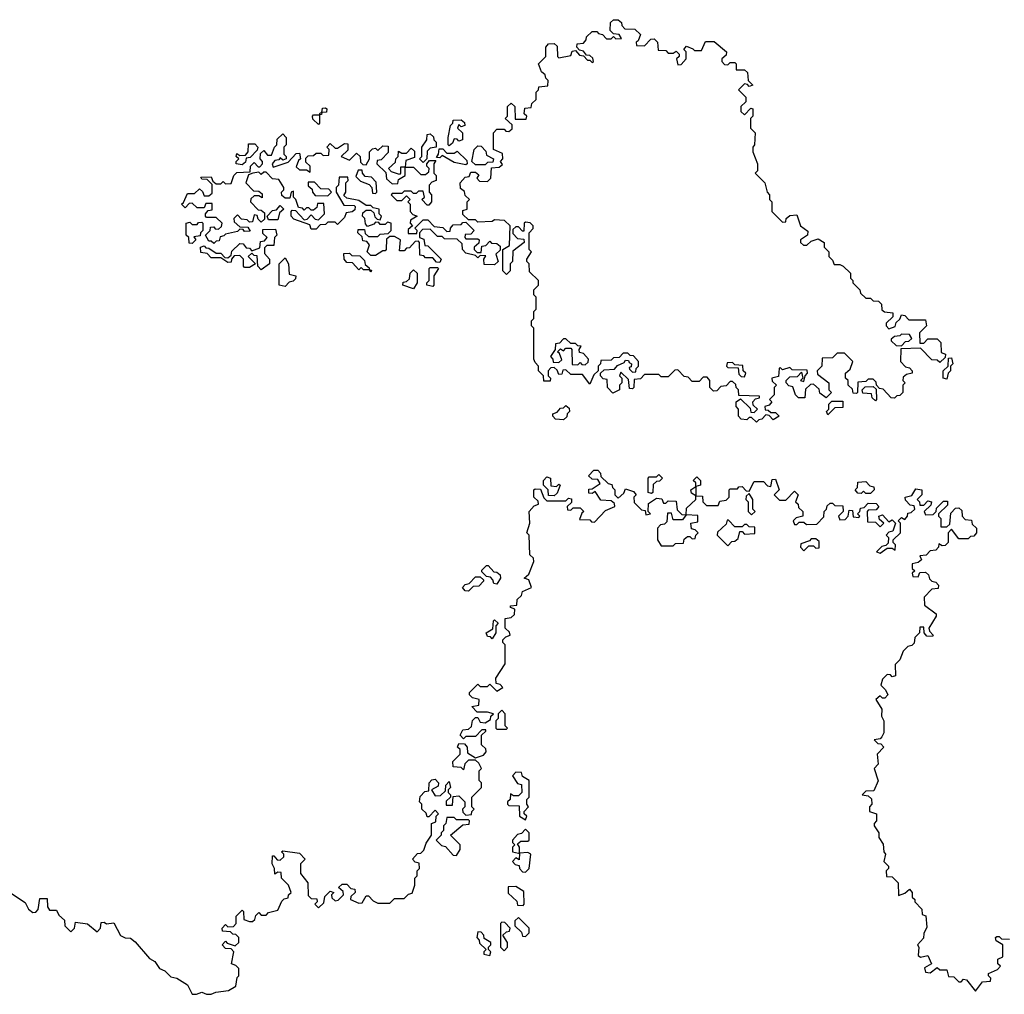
# Model space of a CAD drawing. Extents: x 1980017 to 2252640, y 74400 to 266395.
# Tile 243 of 256: x 2130380 to 2134517, y 187767 to 191860. Entities that reach past the tile are written whole.
import ezdxf

# ---------------------------------------------------------------- set-up
doc = ezdxf.new("R2010")
doc.units = 0

msp = doc.modelspace()

# ---------------------------------------------------------------- linework, layer by layer
at = {"layer": '0CON20XD'}
for points in [[(2133475, 190170), (2133455, 190190), (2133445, 190190), (2133435, 190180), (2133411.7, 190181.7), (2133400, 190195), (2133400, 190225), (2133390, 190235), (2133390, 190255), (2133408.3, 190268.3), (2133448.3, 190228.3), (2133451.7, 190211.7), (2133465, 190210), (2133480, 190225), (2133461.7, 190241.7), (2133460, 190255), (2133471.7, 190268.3), (2133488.3, 190271.7), (2133488.3, 190278.3), (2133401.7, 190281.7), (2133400, 190305), (2133390, 190315), (2133388.3, 190328.3), (2133375, 190340), (2133365, 190340), (2133348.3, 190321.7), (2133325, 190320), (2133308.3, 190301.7), (2133295, 190300), (2133280, 190315), (2133280, 190345), (2133268.3, 190358.3), (2133251.7, 190358.3), (2133235, 190340), (2133205, 190340), (2133188.3, 190358.3), (2133171.7, 190361.7), (2133145, 190390), (2133131.7, 190388.3), (2133105, 190360), (2133075, 190360), (2133065, 190370), (2133005, 190370), (2132988.3, 190351.7), (2132961.7, 190348.3), (2132960, 190315), (2132955, 190310), (2132941.7, 190311.7), (2132938.3, 190348.3), (2132905, 190380), (2132900, 190365), (2132910, 190355), (2132910, 190335), (2132900, 190325), (2132900, 190305), (2132871.7, 190291.7), (2132850, 190315), (2132848.3, 190348.3), (2132831.7, 190351.7), (2132820, 190365), (2132820, 190375), (2132835, 190390), (2132878.3, 190391.7), (2132891.7, 190408.3), (2132920, 190420), (2132925, 190430), (2132938.3, 190428.3), (2132940, 190420), (2132950, 190415), (2132948.3, 190401.7), (2132940, 190400), (2132941.7, 190391.7), (2132955, 190380), (2132968.3, 190381.7), (2132970, 190395), (2132980, 190405), (2132980, 190425), (2132958.3, 190448.3), (2132945, 190450), (2132935, 190460), (2132915, 190460), (2132898.3, 190441.7), (2132875, 190440), (2132865, 190430), (2132821.7, 190428.3), (2132820, 190415), (2132810, 190405), (2132810, 190385), (2132791.7, 190368.3), (2132775, 190330), (2132745, 190370), (2132695, 190370), (2132675, 190390), (2132661.7, 190388.3), (2132658.3, 190371.7), (2132645, 190370), (2132638.3, 190388.3), (2132625, 190400), (2132611.7, 190398.3), (2132600, 190385), (2132600, 190365), (2132610, 190355), (2132608.3, 190341.7), (2132581.7, 190341.7), (2132580, 190365), (2132560, 190385), (2132560, 190405), (2132545, 190420), (2132540, 190435), (2132540, 190565), (2132530, 190575), (2132530, 190595), (2132540, 190605), (2132540, 190635), (2132550, 190645), (2132550, 190695), (2132540, 190705), (2132540, 190725), (2132560, 190745), (2132560, 190765), (2132521.7, 190801.7), (2132520, 190835), (2132510, 190845), (2132510, 190855), (2132530, 190885), (2132520, 190895), (2132520, 190965), (2132537, 190983), (2132537.5, 190995), (2132525, 191007.5), (2132505, 191010), (2132500, 191005), (2132498.3, 190971.7), (2132491.7, 190971.7), (2132475, 190990), (2132465, 190990), (2132451.7, 190978.3), (2132451.7, 190961.7), (2132471.7, 190941.7), (2132498.3, 190938.3), (2132500, 190925), (2132451.7, 190888.3), (2132450, 190845), (2132440, 190835), (2132440, 190805), (2132425, 190790), (2132410, 190805), (2132410, 190895), (2132438.3, 190911.7), (2132440, 190995), (2132417, 191017), (2132375, 191020), (2132365, 191012.5), (2132305, 191010), (2132295, 191020), (2132265, 191020), (2132241.7, 191041.7), (2132241.7, 191058.3), (2132260, 191065), (2132260, 191095), (2132270, 191105), (2132251.7, 191121.7), (2132248.3, 191138.3), (2132231.7, 191151.7), (2132230, 191175), (2132251.7, 191198.3), (2132268.3, 191201.7), (2132275, 191220), (2132295, 191220), (2132308.3, 191208.3), (2132300, 191195), (2132311.7, 191181.7), (2132345, 191180), (2132360, 191195), (2132361.7, 191238.3), (2132395, 191240), (2132408.3, 191251.7), (2132400, 191265), (2132410, 191275), (2132408.3, 191298.3), (2132370, 191315), (2132370, 191385), (2132385, 191400), (2132415, 191400), (2132421.7, 191391.7), (2132435, 191390), (2132448.3, 191401.7), (2132448.3, 191418.3), (2132420, 191445), (2132430, 191455), (2132430, 191495), (2132445, 191510), (2132460, 191495), (2132461.7, 191441.7), (2132508.3, 191441.7), (2132510, 191455), (2132500, 191465), (2132501.7, 191488.3), (2132528.3, 191491.7), (2132531.7, 191508.3), (2132550, 191525), (2132550, 191555), (2132560, 191565), (2132561.7, 191578.3), (2132598.3, 191581.7), (2132600, 191605), (2132590, 191615), (2132588.3, 191628.3), (2132571.7, 191641.7), (2132560, 191675), (2132590, 191705), (2132590, 191745), (2132601.7, 191758.3), (2132625, 191760), (2132638.3, 191748.3), (2132640, 191705), (2132645, 191700), (2132695, 191710), (2132701.7, 191728.3), (2132715, 191730), (2132731.7, 191711.7), (2132748.3, 191708.3), (2132765, 191690), (2132775, 191690), (2132785, 191680), (2132790, 191685), (2132788.3, 191698.3), (2132775, 191710), (2132761.7, 191711.7), (2132748.3, 191728.3), (2132731.7, 191731.7), (2132720, 191745), (2132721.7, 191758.3), (2132748.3, 191761.7), (2132760, 191775), (2132761.7, 191788.3), (2132785, 191810), (2132805, 191810), (2132811.7, 191801.7), (2132828.3, 191798.3), (2132845, 191780), (2132865, 191780), (2132875, 191790), (2132885, 191780), (2132908.3, 191781.7), (2132898.3, 191798.3), (2132875, 191800), (2132860, 191815), (2132861.7, 191848.3), (2132875, 191860), (2132895, 191860), (2132908.3, 191848.3), (2132910, 191835), (2132921.7, 191821.7), (2132965, 191820), (2132988.3, 191798.3), (2132978.3, 191771.7), (2132970, 191765), (2132971.7, 191751.7), (2133005, 191750), (2133031.7, 191778.3), (2133045, 191780), (2133060, 191765), (2133061.7, 191731.7), (2133095, 191730), (2133105, 191720), (2133125, 191720), (2133138.3, 191728.3), (2133150, 191715), (2133150, 191705), (2133140, 191695), (2133145, 191670), (2133158.3, 191671.7), (2133180, 191695), (2133180, 191725), (2133170, 191735), (2133181.7, 191748.3), (2133208.3, 191738.3), (2133215, 191730), (2133245, 191730), (2133261.7, 191768.3), (2133298.3, 191768.3), (2133350, 191725), (2133348.3, 191711.7), (2133330, 191695), (2133330, 191685), (2133341.7, 191671.7), (2133355, 191670), (2133365, 191680), (2133385, 191680), (2133390, 191675), (2133390, 191650), (2133425, 191650), (2133438.3, 191638.3), (2133440, 191605), (2133460, 191585), (2133445, 191580), (2133438.3, 191588.3), (2133425, 191590), (2133400, 191565), (2133430, 191535), (2133430, 191515), (2133410, 191495), (2133410, 191475), (2133425, 191460), (2133451.7, 191488.3), (2133460, 191485), (2133460, 191455), (2133450, 191445), (2133450, 191405), (2133470, 191385), (2133467.5, 191335), (2133460, 191325), (2133460, 191305), (2133480, 191255), (2133480, 191225), (2133470, 191215), (2133510, 191175), (2133520, 191135), (2133530, 191125), (2133530, 191105), (2133540, 191095), (2133540, 191055), (2133585, 191010), (2133598.3, 191011.7), (2133600, 191025), (2133615, 191037.5), (2133645, 191040), (2133660, 190995), (2133691.7, 190971.7), (2133690, 190955), (2133660, 190935), (2133660, 190925), (2133673, 190913), (2133687, 190913), (2133705, 190930), (2133735, 190940), (2133760, 190925), (2133760, 190905), (2133780, 190885), (2133780, 190865), (2133795, 190850), (2133801.7, 190831.7), (2133825, 190832.5), (2133840, 190825), (2133870, 190795), (2133870, 190775), (2133880, 190765), (2133880, 190755), (2133910, 190725), (2133911.7, 190711.7), (2133935, 190690), (2133955, 190690), (2133965, 190680), (2133988.3, 190678.3), (2134000, 190665), (2134001.7, 190641.7), (2134013, 190633), (2134048.3, 190628.3), (2134048.3, 190611.7), (2134020, 190585), (2134020, 190575), (2134031.7, 190561.7), (2134058.3, 190571.7), (2134061.7, 190588.3), (2134078.3, 190601.7), (2134085, 190620), (2134098.3, 190618.3), (2134115, 190600), (2134185, 190600), (2134190, 190575), (2134160, 190545), (2134161.7, 190501.7), (2134178.3, 190501.7), (2134195, 190520), (2134235, 190520), (2134250, 190505), (2134251.7, 190461.7), (2134270, 190455), (2134268.3, 190441.7), (2134245, 190420), (2134235, 190430), (2134211.7, 190431.7), (2134165, 190480), (2134081.7, 190478.3), (2134080, 190425), (2134101.7, 190401.7), (2134118.3, 190398.3), (2134130, 190385), (2134130, 190375), (2134105, 190370), (2134091.7, 190358.3), (2134090, 190345), (2134100, 190335), (2134090, 190325), (2134090, 190295), (2134078.3, 190281.7), (2134065, 190280), (2134055, 190270), (2134041.7, 190271.7), (2134008.3, 190308.3), (2133991.7, 190311.7), (2133980, 190325), (2133978.3, 190338.3), (2133965, 190350), (2133945, 190350), (2133935, 190340), (2133901.7, 190338.3), (2133900, 190295), (2133895, 190290), (2133881.7, 190291.7), (2133878.3, 190308.3), (2133860, 190325), (2133860, 190345), (2133850, 190355), (2133850, 190375), (2133868.3, 190391.7), (2133880, 190425), (2133845, 190460), (2133815, 190460), (2133805, 190450), (2133795, 190440), (2133751.7, 190438.3), (2133750, 190405), (2133730, 190385), (2133731.7, 190371.7), (2133780, 190335), (2133780, 190305), (2133790, 190295), (2133768.3, 190271.7), (2133741.7, 190291.7), (2133738.3, 190308.3), (2133715, 190330), (2133701.7, 190328.3), (2133681.7, 190308.3), (2133678.3, 190271.7), (2133651.7, 190271.7), (2133640, 190285), (2133628.3, 190318.3), (2133611.7, 190321.7), (2133600, 190335), (2133600, 190345), (2133615, 190360), (2133648.3, 190361.7), (2133665, 190380), (2133670, 190355), (2133660, 190345), (2133675, 190340), (2133680, 190365), (2133690, 190375), (2133688.3, 190388.3), (2133625, 190390), (2133615, 190400), (2133585, 190390), (2133575, 190400), (2133570, 190395), (2133568.3, 190361.7), (2133540, 190355), (2133541.7, 190341.7), (2133560, 190325), (2133550, 190315), (2133550, 190285), (2133530, 190265), (2133540, 190255), (2133528.3, 190241.7), (2133510, 190235), (2133511.7, 190221.7), (2133525, 190220), (2133535, 190210), (2133555, 190210), (2133570, 190195), (2133545, 190180), (2133528.3, 190198.3), (2133515, 190200), (2133498.3, 190181.7), (2133485, 190180), (2133475, 190170)], [(2131635, 191420), (2131611.7, 191441.7), (2131610, 191455), (2131615, 191460), (2131640, 191460), (2131641.7, 191468.3), (2131650, 191470), (2131651.7, 191488.3), (2131665, 191490), (2131670, 191485), (2131668.3, 191471.7), (2131650, 191470), (2131648.3, 191461.7), (2131640, 191460), (2131640, 191425), (2131635, 191420)], [(2132185, 191330), (2132180, 191335), (2132180, 191365), (2132190, 191415), (2132200, 191425), (2132201.7, 191438.3), (2132235, 191440), (2132248.3, 191428.3), (2132250, 191415), (2132235, 191410), (2132225, 191420), (2132220, 191405), (2132240, 191385), (2132240, 191355), (2132225, 191350), (2132218.3, 191358.3), (2132205, 191360), (2132198.3, 191341.7), (2132185, 191330)], [(2132375, 190830), (2132331.7, 190831.7), (2132330, 190855), (2132338.3, 190868.3), (2132315, 190870), (2132305, 190860), (2132295, 190870), (2132255, 190880), (2132240, 190895), (2132238.3, 190918.3), (2132218.3, 190938.3), (2132165, 190940), (2132155, 190950), (2132135, 190950), (2132105, 190980), (2132071.7, 190978.3), (2132060, 190965), (2132060, 190945), (2132078.3, 190938.3), (2132081.7, 190911.7), (2132095, 190910), (2132150, 190855), (2132145, 190840), (2132131.7, 190841.7), (2132115, 190860), (2132085, 190860), (2132078.3, 190868.3), (2132061.7, 190871.7), (2132060, 190925), (2132055, 190930), (2132041.7, 190928.3), (2132018.3, 190901.7), (2132005, 190900), (2131995, 190890), (2131975, 190890), (2131980, 190935), (2131955, 190950), (2131935, 190950), (2131921.7, 190938.3), (2131920, 190895), (2131915, 190890), (2131905, 190890), (2131875, 190870), (2131855, 190870), (2131840, 190885), (2131850, 190915), (2131838.3, 190928.3), (2131821.7, 190931.7), (2131818.3, 190948.3), (2131800, 190965), (2131801.7, 190978.3), (2131828.3, 190978.3), (2131831.7, 190961.7), (2131845, 190950), (2131885, 190950), (2131895, 190960), (2131928.3, 190961.7), (2131940, 190975), (2131940, 191005), (2131925, 191010), (2131915, 191000), (2131895, 191000), (2131888.3, 191008.3), (2131875, 191010), (2131868.3, 191001.7), (2131841.7, 190991.7), (2131832.5, 191002.5), (2131830, 191025), (2131820, 191035), (2131821.7, 191048.3), (2131835, 191060), (2131855, 191060), (2131868.3, 191048.3), (2131871.7, 191031.7), (2131881.7, 191021.7), (2131895, 191020), (2131900, 191035), (2131890, 191045), (2131890, 191065), (2131865, 191070), (2131855, 191080), (2131835, 191080), (2131805, 191100), (2131755, 191110), (2131741.7, 191121.7), (2131750, 191135), (2131750, 191175), (2131760, 191185), (2131758.3, 191198.3), (2131721.7, 191198.3), (2131720, 191165), (2131710, 191155), (2131710, 191135), (2131741.7, 191081.7), (2131785, 191080), (2131790, 191075), (2131788.3, 191061.7), (2131777, 191053), (2131751.7, 191048.3), (2131745, 191030), (2131715, 191000), (2131705, 191010), (2131675, 191010), (2131665, 191000), (2131641.7, 190998.3), (2131625, 190980), (2131605, 190980), (2131598.3, 190998.3), (2131531.7, 191021.7), (2131520, 191035), (2131520, 191055), (2131525, 191060), (2131538.3, 191058.3), (2131575, 191020), (2131588.3, 191021.7), (2131605, 191040), (2131621.7, 191021.7), (2131635, 191020), (2131660, 191045), (2131658.3, 191088.3), (2131631.7, 191088.3), (2131628.3, 191071.7), (2131615, 191060), (2131605, 191060), (2131595, 191070), (2131585, 191070), (2131575, 191060), (2131568.3, 191068.3), (2131551.7, 191071.7), (2131540, 191105), (2131530, 191115), (2131530, 191140), (2131520, 191135), (2131515, 191110), (2131495, 191110), (2131481.7, 191121.7), (2131480, 191135), (2131490, 191145), (2131490, 191155), (2131468.3, 191188.3), (2131441.7, 191191.7), (2131415, 191220), (2131405, 191220), (2131395, 191210), (2131385, 191220), (2131360, 191215), (2131341.7, 191208.3), (2131330, 191175), (2131361.7, 191141.7), (2131385, 191140), (2131398.3, 191128.3), (2131398.3, 191111.7), (2131385, 191120), (2131365, 191120), (2131351.7, 191108.3), (2131350, 191095), (2131381.7, 191061.7), (2131395, 191060), (2131408.3, 191048.3), (2131408.3, 191021.7), (2131395, 191010), (2131381.7, 191021.7), (2131378.3, 191038.3), (2131365, 191040), (2131358.3, 191011.7), (2131345, 191010), (2131335, 191020), (2131311.7, 191021.7), (2131295, 191040), (2131280, 191025), (2131281.7, 191011.7), (2131305, 190990), (2131338.3, 190988.3), (2131348.3, 190971.7), (2131325, 190970), (2131318.3, 190978.3), (2131305, 190980), (2131295, 190970), (2131245, 190960), (2131238.3, 190951.7), (2131221.7, 190948.3), (2131218.3, 190931.7), (2131205, 190930), (2131195, 190920), (2131185, 190930), (2131175, 190930), (2131160, 190955), (2131180, 190975), (2131181.7, 190988.3), (2131195, 190990), (2131201.7, 190981.7), (2131215, 190980), (2131228.3, 190991.7), (2131230, 191005), (2131205, 191030), (2131165, 191030), (2131160, 191035), (2131160, 191045), (2131171.7, 191058.3), (2131188.3, 191061.7), (2131188.3, 191088.3), (2131161.7, 191088.3), (2131155, 191070), (2131125, 191070), (2131105, 191090), (2131091.7, 191088.3), (2131075, 191070), (2131060, 191085), (2131068.3, 191091.7), (2131085, 191130), (2131115, 191130), (2131135, 191150), (2131148.3, 191138.3), (2131155, 191120), (2131175, 191120), (2131188.3, 191131.7), (2131188.3, 191168.3), (2131168.3, 191188.3), (2131145, 191190), (2131141.7, 191198.3), (2131185, 191200), (2131191.7, 191181.7), (2131205, 191170), (2131225, 191170), (2131235, 191180), (2131245, 191170), (2131268.3, 191171.7), (2131280, 191205), (2131291.7, 191218.3), (2131348.3, 191221.7), (2131350, 191245), (2131365, 191260), (2131381.7, 191241.7), (2131388.3, 191241.7), (2131400, 191255), (2131400, 191265), (2131390, 191275), (2131391.7, 191298.3), (2131405, 191310), (2131421.7, 191291.7), (2131438.3, 191291.7), (2131450, 191325), (2131460, 191335), (2131461.7, 191358.3), (2131485, 191380), (2131500, 191365), (2131500, 191335), (2131490, 191325), (2131490, 191295), (2131500, 191285), (2131500, 191275), (2131485, 191270), (2131475, 191280), (2131468.3, 191271.7), (2131451.7, 191268.3), (2131440, 191255), (2131445, 191240), (2131508.3, 191261.7), (2131541.7, 191298.3), (2131555, 191300), (2131560, 191275), (2131551.7, 191268.3), (2131541.7, 191241.7), (2131555, 191230), (2131585, 191230), (2131600, 191220), (2131600, 191245), (2131581.7, 191261.7), (2131581.7, 191278.3), (2131591.7, 191288.3), (2131615, 191290), (2131625, 191300), (2131645, 191300), (2131655, 191290), (2131678.3, 191291.7), (2131680, 191315), (2131670, 191325), (2131685, 191340), (2131705, 191320), (2131715, 191320), (2131745, 191340), (2131758.3, 191338.3), (2131758.3, 191311.7), (2131730, 191285), (2131765, 191270), (2131795, 191300), (2131810, 191285), (2131811.7, 191261.7), (2131821.7, 191251.7), (2131835, 191250), (2131850, 191275), (2131850, 191305), (2131861.7, 191318.3), (2131875, 191320), (2131885, 191310), (2131905, 191330), (2131928.3, 191328.3), (2131928.3, 191301.7), (2131898.3, 191271.7), (2131881.7, 191268.3), (2131880, 191255), (2131918.3, 191218.3), (2131921.7, 191191.7), (2131945, 191170), (2131968.3, 191171.7), (2131971.7, 191188.3), (2132000, 191205), (2132000, 191240), (2131980, 191240), (2131980, 191215), (2131975, 191210), (2131941.7, 191221.7), (2131930, 191235), (2131958.3, 191261.7), (2131960, 191275), (2131970, 191285), (2131971.7, 191308.3), (2131985, 191300), (2132005, 191300), (2132025, 191320), (2132038.3, 191308.3), (2132038.3, 191281.7), (2132001.7, 191268.3), (2132000, 191240), (2132035, 191240), (2132065, 191210), (2132085, 191210), (2132098.3, 191221.7), (2132100, 191235), (2132090, 191245), (2132090, 191255), (2132101.7, 191268.3), (2132128.3, 191268.3), (2132120, 191255), (2132120, 191215), (2132130, 191205), (2132130, 191185), (2132111.7, 191178.3), (2132100, 191165), (2132100, 191135), (2132110, 191125), (2132110, 191095), (2132098.3, 191081.7), (2132091.7, 191081.7), (2132070, 191105), (2132080, 191115), (2132075, 191140), (2132055, 191140), (2132045, 191130), (2132035, 191130), (2132025, 191140), (2131995, 191140), (2131985, 191130), (2131945, 191130), (2131940, 191125), (2131965, 191100), (2131985, 191100), (2132005, 191120), (2132020, 191105), (2132010, 191095), (2132020, 191085), (2132020, 191055), (2132031.7, 191041.7), (2132050, 191035), (2132021.7, 191018.3), (2132020, 191005), (2132030, 190995), (2132011.7, 190978.3), (2132011.7, 190961.7), (2132048.3, 190961.7), (2132050, 190975), (2132040, 190985), (2132075, 191020), (2132095, 191020), (2132121.7, 190991.7), (2132157, 190987), (2132175, 190970), (2132188.3, 190971.7), (2132190, 190985), (2132201.7, 190998.3), (2132235, 191000), (2132241.7, 191008.3), (2132255, 191010), (2132290, 190975), (2132275, 190960), (2132251.7, 190958.3), (2132250, 190945), (2132255, 190940), (2132305, 190940), (2132310, 190935), (2132308.3, 190921.7), (2132290, 190905), (2132290, 190895), (2132301.7, 190881.7), (2132318.3, 190881.7), (2132321.7, 190908.3), (2132338.3, 190911.7), (2132355, 190930), (2132361.7, 190921.7), (2132385, 190920), (2132398.3, 190908.3), (2132398.3, 190891.7), (2132380, 190875), (2132390, 190845), (2132375, 190830)], [(2132075, 191260), (2132060, 191275), (2132070, 191285), (2132070, 191325), (2132090, 191355), (2132091.7, 191378.3), (2132105, 191380), (2132118.3, 191368.3), (2132120, 191355), (2132130, 191345), (2132130, 191325), (2132105, 191320), (2132091.7, 191308.3), (2132090, 191275), (2132075, 191260)], [(2131315, 191250), (2131290, 191255), (2131290, 191265), (2131300, 191275), (2131290, 191285), (2131291.7, 191298.3), (2131305, 191290), (2131328.3, 191291.7), (2131340, 191305), (2131341.7, 191338.3), (2131368.3, 191338.3), (2131380, 191325), (2131378.3, 191311.7), (2131348.3, 191281.7), (2131331.7, 191278.3), (2131328.3, 191261.7), (2131315, 191250)], [(2132255, 191250), (2132205, 191260), (2132155, 191290), (2132145, 191280), (2132131.7, 191281.7), (2132140, 191295), (2132141.7, 191318.3), (2132158.3, 191318.3), (2132175, 191300), (2132205, 191300), (2132218.3, 191308.3), (2132258.3, 191268.3), (2132260, 191255), (2132255, 191250)], [(2132335, 191250), (2132295, 191250), (2132280, 191265), (2132290, 191315), (2132305, 191330), (2132318.3, 191328.3), (2132338.3, 191308.3), (2132341.7, 191291.7), (2132370, 191275), (2132368.3, 191261.7), (2132345, 191260), (2132335, 191250)], [(2131875, 191130), (2131880, 191135), (2131878.3, 191178.3), (2131858.3, 191198.3), (2131831.7, 191201.7), (2131820, 191215), (2131818.3, 191228.3), (2131801.7, 191228.3), (2131791.7, 191201.7), (2131811.7, 191181.7), (2131848.3, 191168.3), (2131860, 191155), (2131861.7, 191131.7), (2131875, 191130)], [(2131675, 191120), (2131690, 191135), (2131678.3, 191148.3), (2131645, 191150), (2131618.3, 191178.3), (2131591.7, 191178.3), (2131591.7, 191161.7), (2131608.3, 191148.3), (2131610, 191135), (2131621.7, 191121.7), (2131675, 191120)], [(2131465, 191020), (2131425, 191020), (2131420, 191035), (2131441.7, 191058.3), (2131458.3, 191061.7), (2131475, 191080), (2131490, 191065), (2131471.7, 191048.3), (2131465, 191020)], [(2131105, 190920), (2131091.7, 190921.7), (2131090, 190945), (2131080, 190955), (2131080, 191005), (2131095, 191010), (2131105, 191000), (2131125, 191000), (2131131.7, 191008.3), (2131145, 191010), (2131150, 191005), (2131150, 190975), (2131140, 190965), (2131138.3, 190951.7), (2131111.7, 190948.3), (2131120, 190935), (2131105, 190920)], [(2131395, 190810), (2131380, 190825), (2131378.3, 190868.3), (2131365, 190870), (2131355, 190880), (2131340, 190865), (2131370, 190835), (2131345, 190820), (2131325, 190820), (2131320, 190825), (2131320, 190855), (2131305, 190870), (2131281.7, 190868.3), (2131270, 190855), (2131268.3, 190841.7), (2131255, 190840), (2131225, 190860), (2131185, 190860), (2131168.3, 190878.3), (2131141.7, 190881.7), (2131140, 190905), (2131155, 190910), (2131161.7, 190901.7), (2131175, 190900), (2131205, 190880), (2131225, 190880), (2131241.7, 190861.7), (2131255, 190860), (2131268.3, 190871.7), (2131271.7, 190888.3), (2131305, 190920), (2131318.3, 190918.3), (2131331.7, 190901.7), (2131345, 190900), (2131355, 190890), (2131388.3, 190901.7), (2131391.7, 190928.3), (2131408.3, 190931.7), (2131420, 190945), (2131401.7, 190961.7), (2131401.7, 190978.3), (2131455, 190980), (2131460, 190955), (2131450, 190945), (2131448.3, 190911.7), (2131418.3, 190911.7), (2131408.3, 190901.7), (2131408.3, 190878.3), (2131430, 190855), (2131430, 190835), (2131395, 190810)], [(2131855, 190800), (2131850, 190810), (2131825, 190810), (2131815, 190820), (2131805, 190810), (2131778.3, 190838.3), (2131755, 190840), (2131742.5, 190855), (2131741.7, 190878.3), (2131765, 190880), (2131775, 190870), (2131808.3, 190868.3), (2131828.3, 190848.3), (2131831.7, 190831.7), (2131848.3, 190818.3), (2131850, 190810), (2131858.3, 190808.3), (2131855, 190800)], [(2131495, 190740), (2131470, 190745), (2131470, 190835), (2131495, 190860), (2131510, 190835), (2131511.7, 190791.7), (2131540, 190785), (2131538.3, 190771.7), (2131528.3, 190761.7), (2131511.7, 190758.3), (2131495, 190740)], [(2132115, 190740), (2132090, 190745), (2132090, 190755), (2132100, 190765), (2132100, 190815), (2132105, 190820), (2132135, 190820), (2132140, 190815), (2132120, 190785), (2132120, 190745), (2132115, 190740)], [(2132035, 190730), (2131990, 190745), (2131991.7, 190758.3), (2132005, 190760), (2132018.3, 190771.7), (2132020, 190795), (2132035, 190810), (2132050, 190795), (2132050, 190755), (2132035, 190730)], [(2134085, 190490), (2134101.7, 190508.3), (2134115, 190510), (2134128.3, 190521.7), (2134118.3, 190538.3), (2134085, 190540), (2134078.3, 190531.7), (2134055, 190530), (2134041.7, 190518.3), (2134041.7, 190511.7), (2134061.7, 190491.7), (2134085, 190490)], [(2132755, 190410), (2132768.3, 190421.7), (2132770, 190435), (2132748.3, 190458.3), (2132731.7, 190461.7), (2132730, 190475), (2132738.3, 190488.3), (2132725, 190490), (2132715, 190500), (2132695, 190500), (2132675, 190520), (2132665, 190520), (2132648.3, 190501.7), (2132631.7, 190498.3), (2132630, 190475), (2132610, 190445), (2132620, 190435), (2132621.7, 190421.7), (2132645, 190420), (2132658.3, 190431.7), (2132648.3, 190458.3), (2132640, 190465), (2132651.7, 190478.3), (2132665, 190470), (2132675, 190480), (2132695, 190480), (2132700, 190475), (2132701.7, 190411.7), (2132725, 190410), (2132735, 190420), (2132741.7, 190411.7), (2132755, 190410)], [(2133425, 190360), (2133430, 190375), (2133420, 190385), (2133418.3, 190408.3), (2133385, 190410), (2133375, 190420), (2133351.7, 190418.3), (2133350, 190405), (2133355, 190400), (2133398.3, 190398.3), (2133401.7, 190371.7), (2133411.7, 190361.7), (2133425, 190360)], [(2134275, 190350), (2134260, 190355), (2134260, 190385), (2134280, 190405), (2134281.7, 190438.3), (2134295, 190440), (2134300, 190415), (2134290, 190405), (2134290, 190385), (2134280, 190375), (2134275, 190350)], [(2133975, 190260), (2133961.7, 190271.7), (2133958.3, 190288.3), (2133921.7, 190291.7), (2133920, 190305), (2133931.7, 190318.3), (2133965, 190320), (2133978.3, 190308.3), (2133980, 190265), (2133975, 190260)], [(2132665, 190180), (2132631.7, 190181.7), (2132620, 190195), (2132620, 190205), (2132638.3, 190211.7), (2132651.7, 190228.3), (2132665, 190230), (2132675, 190240), (2132688.3, 190228.3), (2132690, 190215), (2132680, 190205), (2132678.3, 190191.7), (2132665, 190180)], [(2133775, 190200), (2133770, 190215), (2133780, 190225), (2133780, 190245), (2133791.7, 190258.3), (2133838.3, 190258.3), (2133838.3, 190231.7), (2133805, 190230), (2133775, 190200)], [(2131345, 188072.5), (2131357.5, 188072.5), (2131368.3, 188081.7), (2131371.7, 188098.3), (2131385, 188110), (2131395, 188100), (2131415, 188100), (2131425, 188110), (2131465, 188120), (2131481.7, 188158.3), (2131491.7, 188168.3), (2131508.3, 188171.7), (2131510, 188185), (2131520, 188195), (2131510, 188225), (2131480, 188255), (2131478.3, 188278.3), (2131465, 188280), (2131451.7, 188271.7), (2131450, 188295), (2131440, 188315), (2131441.7, 188348.3), (2131448.3, 188348.3), (2131461.7, 188331.7), (2131475, 188330), (2131490, 188345), (2131490, 188355), (2131480, 188365), (2131485, 188370), (2131555, 188360), (2131580, 188335), (2131560, 188315), (2131560, 188275), (2131590, 188235), (2131591.7, 188181.7), (2131605, 188170), (2131628.3, 188168.3), (2131630, 188155), (2131620, 188145), (2131635, 188130), (2131658.3, 188151.7), (2131661.7, 188178.3), (2131685, 188200), (2131700, 188195), (2131690, 188185), (2131691.7, 188171.7), (2131705, 188160), (2131718.3, 188161.7), (2131740, 188185), (2131738.3, 188198.3), (2131720, 188215), (2131735, 188230), (2131755, 188230), (2131771.7, 188211.7), (2131788.3, 188208.3), (2131790, 188195), (2131771.7, 188178.3), (2131770, 188165), (2131805, 188150), (2131818.3, 188151.7), (2131835, 188180), (2131845, 188180), (2131865, 188160), (2131885, 188150), (2131935, 188150), (2131955, 188170), (2131995, 188170), (2132013, 188187), (2132028.3, 188191.7), (2132040, 188225), (2132040, 188255), (2132050, 188265), (2132050, 188285), (2132060, 188295), (2132058.3, 188318.3), (2132041.7, 188321.7), (2132030, 188335), (2132051.7, 188358.3), (2132065, 188360), (2132078.3, 188371.7), (2132088.3, 188401.7), (2132110, 188435), (2132110, 188485), (2132128.3, 188491.7), (2132130, 188515), (2132140, 188525), (2132125, 188540), (2132098.3, 188511.7), (2132091.7, 188511.7), (2132088.3, 188528.3), (2132070, 188545), (2132070, 188565), (2132060, 188575), (2132063, 188597), (2132081.7, 188618.3), (2132098.3, 188621.7), (2132100, 188655), (2132111.7, 188668.3), (2132125, 188670), (2132140, 188655), (2132138.3, 188641.7), (2132110, 188625), (2132125, 188600), (2132148.3, 188601.7), (2132168.3, 188621.7), (2132170, 188645), (2132185, 188660), (2132190, 188635), (2132180, 188625), (2132180, 188615), (2132190, 188605), (2132190, 188595), (2132171.7, 188578.3), (2132171.7, 188561.7), (2132198.3, 188561.7), (2132201.7, 188598.3), (2132225, 188600), (2132250, 188575), (2132250, 188555), (2132240, 188545), (2132241.7, 188531.7), (2132255, 188520), (2132278.3, 188521.7), (2132280, 188535), (2132290, 188545), (2132280, 188555), (2132280, 188595), (2132320, 188635), (2132320, 188655), (2132310, 188665), (2132310, 188705), (2132320, 188715), (2132308.3, 188738.3), (2132295, 188750), (2132265, 188750), (2132250, 188735), (2132245, 188710), (2132235, 188720), (2132201.7, 188721.7), (2132200, 188745), (2132230, 188775), (2132230, 188795), (2132220, 188805), (2132225, 188820), (2132248.3, 188818.3), (2132260, 188805), (2132261.7, 188781.7), (2132295, 188760), (2132328.3, 188771.7), (2132340, 188785), (2132338.3, 188798.3), (2132320, 188815), (2132320, 188855), (2132338.3, 188871.7), (2132338.3, 188878.3), (2132321.7, 188878.3), (2132295, 188850), (2132255, 188850), (2132245, 188840), (2132230, 188855), (2132241.7, 188878.3), (2132265, 188880), (2132278.3, 188891.7), (2132283, 188917), (2132295, 188930), (2132305, 188930), (2132315, 188910), (2132335, 188907.5), (2132358.3, 188921.7), (2132360, 188935), (2132370, 188945), (2132345, 188952.5), (2132301.7, 188951.7), (2132280, 188975), (2132308.3, 188981.7), (2132310, 189005), (2132281.7, 189011.7), (2132270, 189025), (2132270, 189035), (2132305, 189070), (2132315, 189060), (2132345, 189060), (2132355, 189070), (2132385, 189040), (2132410, 189055), (2132398.3, 189068.3), (2132381.7, 189071.7), (2132380, 189095), (2132420, 189155), (2132420, 189235), (2132410, 189245), (2132410, 189255), (2132421.7, 189268.3), (2132440, 189275), (2132438.3, 189288.3), (2132420, 189305), (2132420, 189345), (2132445, 189350), (2132458.3, 189361.7), (2132460, 189385), (2132441.7, 189391.7), (2132441.7, 189398.3), (2132468.3, 189401.7), (2132470, 189425), (2132488.3, 189441.7), (2132491.7, 189458.3), (2132530, 189475), (2132518.3, 189508.3), (2132500, 189515), (2132518.3, 189531.7), (2132540, 189585), (2132538.3, 189598.3), (2132523, 189613), (2132520, 189695), (2132510, 189705), (2132522.5, 189745), (2132520, 189795), (2132541.7, 189818.3), (2132560, 189825), (2132558.3, 189838.3), (2132540, 189855), (2132540, 189885), (2132545, 189890), (2132568.3, 189888.3), (2132581.7, 189851.7), (2132595, 189840), (2132675, 189840), (2132685, 189850), (2132698.3, 189848.3), (2132698.3, 189831.7), (2132680, 189815), (2132681.7, 189801.7), (2132695, 189800), (2132705, 189810), (2132735, 189810), (2132750, 189795), (2132741.7, 189788.3), (2132731.7, 189761.7), (2132775, 189760), (2132781.7, 189751.7), (2132795, 189750), (2132841.7, 189798.3), (2132880, 189815), (2132878.3, 189828.3), (2132865, 189840), (2132821.7, 189841.7), (2132798.3, 189878.3), (2132785, 189870), (2132771.7, 189871.7), (2132771.7, 189888.3), (2132785, 189890), (2132818.3, 189911.7), (2132808.3, 189928.3), (2132785, 189930), (2132770, 189945), (2132791.7, 189968.3), (2132808.3, 189968.3), (2132820, 189955), (2132821.7, 189941.7), (2132851.7, 189911.7), (2132868.3, 189908.3), (2132870, 189895), (2132880, 189885), (2132880, 189865), (2132895, 189850), (2132918.3, 189871.7), (2132925, 189890), (2132958.3, 189878.3), (2132970, 189865), (2132960, 189855), (2132961.7, 189831.7), (2132991.7, 189801.7), (2133008.3, 189798.3), (2133010, 189780), (2133030, 189785), (2133020, 189795), (2133021.7, 189828.3), (2133055, 189850), (2133078.3, 189848.3), (2133085, 189830), (2133095, 189830), (2133105, 189840), (2133138.3, 189838.3), (2133141.7, 189801.7), (2133161.7, 189781.7), (2133180, 189780), (2133181.7, 189808.3), (2133220, 189845), (2133220, 189860), (2133201.7, 189871.7), (2133200, 189885), (2133220, 189900), (2133220, 189915), (2133210, 189925), (2133225, 189940), (2133240, 189925), (2133240, 189905), (2133220, 189900), (2133220, 189860), (2133248.3, 189858.3), (2133250, 189835), (2133265, 189820), (2133315, 189820), (2133321.7, 189838.3), (2133348.3, 189841.7), (2133360, 189855), (2133360, 189885), (2133365, 189890), (2133395, 189890), (2133401.7, 189898.3), (2133415, 189900), (2133431.7, 189881.7), (2133445, 189880), (2133465, 189920), (2133505, 189920), (2133521.7, 189901.7), (2133535, 189900), (2133541.7, 189928.3), (2133555, 189930), (2133570, 189885), (2133550, 189865), (2133571.7, 189841.7), (2133598.3, 189841.7), (2133635, 189880), (2133650, 189865), (2133640, 189835), (2133650, 189825), (2133651.7, 189811.7), (2133670, 189795), (2133670, 189775), (2133641.7, 189768.3), (2133630, 189755), (2133635, 189740), (2133645, 189740), (2133655, 189750), (2133675, 189750), (2133685, 189740), (2133728.3, 189741.7), (2133758.3, 189771.7), (2133760, 189795), (2133770, 189805), (2133771.7, 189818.3), (2133785, 189830), (2133795, 189830), (2133805, 189820), (2133838.3, 189818.3), (2133840, 189795), (2133820, 189775), (2133825, 189760), (2133848.3, 189761.7), (2133860, 189775), (2133865, 189800), (2133878.3, 189798.3), (2133881.7, 189771.7), (2133905, 189770), (2133910, 189775), (2133900, 189785), (2133910, 189795), (2133911.7, 189808.3), (2133928.3, 189811.7), (2133945, 189830), (2133978.3, 189828.3), (2133990, 189815), (2133978.3, 189801.7), (2133945, 189800), (2133940, 189795), (2133941.7, 189751.7), (2133975, 189750), (2133995, 189730), (2134010, 189745), (2133991.7, 189761.7), (2133990, 189775), (2134005, 189780), (2134031.7, 189751.7), (2134045, 189760), (2134060, 189745), (2134048.3, 189711.7), (2134031.7, 189708.3), (2134020, 189695), (2134030, 189685), (2134028.3, 189661.7), (2134018.3, 189651.7), (2134001.7, 189648.3), (2133980, 189625), (2133995, 189620), (2134025, 189640), (2134045, 189640), (2134058.3, 189631.7)], [(2132625, 189860), (2132601.7, 189861.7), (2132600, 189885), (2132580, 189905), (2132580, 189925), (2132595, 189940), (2132610, 189935), (2132611.7, 189901.7), (2132635, 189900), (2132645, 189910), (2132650, 189905), (2132638.3, 189871.7), (2132625, 189860)], [(2133035, 189870), (2133020, 189875), (2133020, 189935), (2133025, 189940), (2133055, 189940), (2133065, 189950), (2133080, 189935), (2133068.3, 189921.7), (2133055, 189920), (2133041.7, 189908.3), (2133040, 189875), (2133035, 189870)], [(2133955, 189870), (2133935, 189870), (2133925, 189880), (2133915, 189870), (2133901.7, 189871.7), (2133890, 189885), (2133900, 189895), (2133901.7, 189918.3), (2133935, 189920), (2133951.7, 189901.7), (2133968.3, 189898.3), (2133970, 189885), (2133955, 189870)], [(2133455, 189780), (2133470, 189795), (2133460, 189805), (2133460, 189845), (2133445, 189870), (2133431.7, 189858.3), (2133430, 189845), (2133440, 189835), (2133440, 189795), (2133455, 189780)], [(2134058.3, 189631.7), (2134060, 189655), (2134050, 189665), (2134050, 189675), (2134080, 189705), (2134080, 189745), (2134070, 189755), (2134085, 189770), (2134098.3, 189761.7), (2134110, 189775), (2134111.7, 189788.3), (2134125, 189790), (2134140, 189805), (2134138.3, 189818.3), (2134121.7, 189821.7), (2134101.7, 189841.7), (2134100, 189855), (2134128.3, 189861.7), (2134145, 189890), (2134170, 189885), (2134170, 189865), (2134150, 189845), (2134160, 189835), (2134161.7, 189821.7), (2134178.3, 189821.7), (2134195, 189840), (2134210, 189835), (2134208.3, 189821.7), (2134180, 189795), (2134185, 189780), (2134218.3, 189781.7), (2134230, 189795), (2134231.7, 189808.3), (2134261.7, 189838.3), (2134278.3, 189838.3), (2134278.3, 189821.7), (2134240, 189785), (2134240, 189775), (2134250, 189765), (2134250, 189730), (2134275, 189730), (2134288.3, 189741.7), (2134291.7, 189788.3), (2134311.7, 189808.3), (2134325, 189810), (2134338.3, 189798.3), (2134340, 189775), (2134351.7, 189761.7), (2134378.3, 189758.3), (2134381.7, 189741.7), (2134400, 189725), (2134400, 189705), (2134388.3, 189691.7), (2134375, 189690), (2134365, 189680), (2134325, 189680), (2134295, 189720), (2134280, 189705), (2134280, 189665), (2134268.3, 189651.7), (2134255, 189650), (2134241.7, 189658.3), (2134240, 189645), (2134228.3, 189631.7), (2134205, 189630), (2134188.3, 189611.7), (2134161.7, 189608.3), (2134168.3, 189591.7), (2134155, 189580), (2134130, 189575), (2134130, 189555), (2134140, 189545), (2134130, 189535), (2134131.7, 189521.7), (2134155, 189520), (2134161.7, 189538.3), (2134185, 189540), (2134198.3, 189528.3), (2134201.7, 189511.7), (2134211.7, 189501.7), (2134228.3, 189498.3), (2134240, 189485), (2134238.3, 189471.7), (2134211.7, 189468.3), (2134180, 189435), (2134181.7, 189401.7), (2134230, 189365), (2134230, 189355), (2134200, 189305), (2134201.7, 189291.7), (2134217.5, 189275), (2134215, 189270), (2134191.7, 189271.7), (2134180, 189285), (2134178.3, 189308.3), (2134161.7, 189308.3), (2134160, 189285), (2134140, 189265), (2134138.3, 189241.7), (2134128.3, 189231.7), (2134111.7, 189228.3), (2134091.7, 189208.3), (2134078.3, 189171.7), (2134058.3, 189151.7), (2134060, 189105), (2134045, 189100), (2134038.3, 189108.3), (2134025, 189110), (2134005, 189090), (2133997.5, 189065), (2134017.5, 189045), (2134027.5, 189025), (2134015, 189010), (2134005, 189010), (2133995, 189020), (2133977.5, 189005), (2134002.5, 188965), (2134000, 188935), (2134010, 188915), (2134010, 188865), (2134001.7, 188848.3), (2133995, 188840), (2133970, 188835), (2133985, 188820), (2133998.3, 188818.3), (2134010, 188805), (2133982.5, 188775), (2133986.4, 188733.6), (2133970, 188715), (2133987, 188663), (2133968.3, 188621.7), (2133935, 188620), (2133920, 188605), (2133945, 188600), (2133958.3, 188588.3), (2133960, 188565), (2133950, 188555), (2133950, 188535), (2133980, 188525), (2133980, 188495), (2133970, 188485), (2133970, 188475), (2133990, 188445), (2133990, 188425), (2134007, 188397), (2134010, 188365), (2134017.5, 188355), (2134010, 188325), (2134030, 188305), (2134030, 188295), (2134020, 188285), (2134021.7, 188261.7), (2134045, 188260), (2134070, 188235), (2134071.7, 188181.7), (2134098.3, 188191.7), (2134118.3, 188208.3), (2134130, 188195), (2134130, 188175), (2134140, 188165), (2134140, 188155), (2134170, 188125), (2134171.7, 188101.7), (2134187, 188097), (2134191.7, 188048.3), (2134178.3, 188021.7), (2134177, 188003), (2134152.5, 187975), (2134157.5, 187965), (2134155, 187930), (2134165, 187922.5), (2134195, 187930), (2134210, 187895), (2134181.7, 187878.3), (2134185, 187860), (2134205, 187857.5), (2134235, 187880), (2134245, 187870), (2134275, 187870), (2134281.7, 187841.7), (2134305, 187840), (2134325, 187820), (2134335, 187820), (2134345, 187830), (2134358.3, 187828.3), (2134395, 187780), (2134425, 187820), (2134458.3, 187821.7), (2134460, 187835), (2134450, 187845), (2134450, 187855), (2134488.3, 187871.7), (2134500, 187885), (2134490, 187895), (2134490, 187915), (2134510, 187925), (2134510, 187975), (2134481.7, 187991.7), (2134480, 188005), (2134485, 188010), (2134495, 188010), (2134505, 188000), (2134538.3, 187998.3)], [(2133125, 189650), (2133135, 189660), (2133168.3, 189661.7), (2133171.7, 189678.3), (2133185, 189690), (2133195, 189690), (2133205, 189680), (2133218.3, 189681.7), (2133220, 189695), (2133230, 189705), (2133218.3, 189718.3), (2133201.7, 189721.7), (2133200, 189745), (2133228.3, 189751.7), (2133228.3, 189778.3), (2133180, 189780), (2133165, 189760), (2133125, 189760), (2133118.3, 189788.3), (2133101.7, 189788.3), (2133098.3, 189751.7), (2133088.3, 189741.7), (2133071.7, 189738.3), (2133060, 189725), (2133060, 189675), (2133075, 189650), (2133125, 189650)], [(2133355, 189650), (2133371.7, 189668.3), (2133385, 189670), (2133398.3, 189681.7), (2133405, 189710), (2133415, 189710), (2133425, 189700), (2133468.3, 189701.7), (2133468.3, 189728.3), (2133445, 189730), (2133435, 189740), (2133425, 189740), (2133415, 189730), (2133385, 189730), (2133358.3, 189758.3), (2133351.7, 189758.3), (2133348.3, 189741.7), (2133311.7, 189708.3), (2133310, 189695), (2133355, 189650)], [(2133675, 189630), (2133695, 189650), (2133715, 189650), (2133725, 189640), (2133738.3, 189641.7), (2133738.3, 189668.3), (2133725, 189680), (2133705, 189680), (2133698.3, 189671.7), (2133661.7, 189658.3), (2133660, 189645), (2133675, 189630)], [(2132385, 189490), (2132371.7, 189491.7), (2132368.3, 189508.3), (2132358.3, 189518.3), (2132341.7, 189521.7), (2132321.7, 189541.7), (2132321.7, 189548.3), (2132341.7, 189568.3), (2132348.3, 189568.3), (2132371.7, 189541.7), (2132385, 189540), (2132398.3, 189528.3), (2132400, 189515), (2132385, 189490)], [(2132265, 189460), (2132251.7, 189461.7), (2132240, 189475), (2132251.7, 189488.3), (2132268.3, 189491.7), (2132295, 189520), (2132315, 189520), (2132328.3, 189508.3), (2132328.3, 189501.7), (2132308.3, 189481.7), (2132285, 189480), (2132265, 189460)], [(2132365, 189260), (2132358.3, 189268.3), (2132345, 189270), (2132340, 189285), (2132368.3, 189301.7), (2132370, 189335), (2132375, 189340), (2132390, 189325), (2132380, 189315), (2132380, 189285), (2132365, 189260)], [(2132425, 188880), (2132430, 188885), (2132420, 188895), (2132420, 188945), (2132405, 188960), (2132390, 188945), (2132390, 188925), (2132380, 188915), (2132380, 188885), (2132385, 188880), (2132425, 188880)], [(2132505, 188500), (2132510, 188515), (2132500, 188525), (2132500, 188535), (2132517.5, 188555), (2132510, 188565), (2132510, 188585), (2132520, 188595), (2132520, 188665), (2132491.7, 188681.7), (2132488.3, 188698.3), (2132465, 188700), (2132450, 188685), (2132471.7, 188651.7), (2132488.3, 188648.3), (2132490, 188615), (2132475, 188600), (2132455, 188600), (2132441.7, 188608.3), (2132440, 188585), (2132430, 188575), (2132430, 188565), (2132435, 188560), (2132478.3, 188558.3), (2132480, 188515), (2132505, 188500)], [(2132215, 188350), (2132230, 188375), (2132230, 188395), (2132190, 188435), (2132241.7, 188478.3), (2132268.3, 188481.7), (2132270, 188495), (2132265, 188500), (2132215, 188500), (2132205, 188510), (2132175, 188510), (2132170, 188485), (2132160, 188475), (2132160, 188455), (2132150, 188445), (2132150, 188435), (2132130, 188415), (2132151.7, 188391.7), (2132168.3, 188388.3), (2132201.7, 188351.7), (2132215, 188350)], [(2132480, 188360), (2132480, 188385), (2132471.7, 188398.3), (2132485, 188410), (2132515, 188410), (2132520, 188415), (2132520, 188445), (2132505, 188460), (2132488.3, 188441.7), (2132471.7, 188438.3), (2132450, 188415), (2132450, 188405), (2132460, 188395), (2132450, 188385), (2132450, 188365), (2132475, 188360), (2132480, 188360)], [(2132505, 188280), (2132520, 188295), (2132527.5, 188355), (2132515, 188362.5), (2132480, 188360), (2132478.3, 188331.7), (2132465, 188340), (2132450, 188325), (2132461.7, 188311.7), (2132478.3, 188308.3), (2132480, 188295), (2132491.7, 188281.7), (2132505, 188280)], [(2132495, 188140), (2132500, 188145), (2132498.3, 188198.3), (2132465, 188220), (2132431.7, 188218.3), (2132431.7, 188191.7), (2132468.3, 188158.3), (2132471.7, 188141.7), (2132495, 188140)], [(2130345, 188190), (2130403, 188153), (2130417.5, 188125), (2130435, 188110), (2130448.3, 188111.7), (2130457.5, 188122.5), (2130465, 188170), (2130495, 188170), (2130497.5, 188135), (2130505, 188120), (2130535, 188120), (2130545, 188100), (2130568.3, 188078.3), (2130570, 188055), (2130595, 188030), (2130610, 188045), (2130615, 188070), (2130665, 188062.5), (2130705, 188030), (2130720, 188045), (2130721.7, 188068.3), (2130735, 188070), (2130745, 188062.5), (2130775, 188066.7), (2130803.6, 188013.6), (2130823.6, 188003.6), (2130845, 188002.5), (2130865, 187987.5), (2130925, 187917.5), (2130947.5, 187905), (2130967.5, 187875), (2130990, 187865), (2131015, 187840), (2131040, 187835), (2131085, 187806.7), (2131105, 187767.5), (2131123, 187767), (2131145, 187776.2), (2131165, 187767.5), (2131185, 187767.5), (2131203.6, 187776.4), (2131257, 187783), (2131288.3, 187801.7), (2131293, 187837), (2131300, 187845), (2131300, 187875), (2131288.3, 187888.3), (2131270, 187895), (2131280, 187945), (2131268.3, 187958.3), (2131245, 187960), (2131230, 187975), (2131245, 187990), (2131251.7, 187981.7), (2131285, 187970), (2131300, 187985), (2131300, 188005), (2131288.3, 188018.3), (2131275, 188020), (2131265, 188030), (2131231.7, 188031.7), (2131230, 188045), (2131245, 188060), (2131255, 188050), (2131278.3, 188051.7), (2131290, 188065), (2131290, 188095), (2131315, 188120), (2131320, 188115), (2131321.7, 188081.7), (2131345, 188072.5)], [(2132505, 188010), (2132520, 188025), (2132520, 188045), (2132475, 188090), (2132460, 188075), (2132460, 188055), (2132488.3, 188028.3), (2132491.7, 188011.7), (2132505, 188010)], [(2132415, 187950), (2132430, 187965), (2132430, 187985), (2132410, 188015), (2132425, 188030), (2132438.3, 188031.7), (2132440, 188045), (2132418.3, 188068.3), (2132405, 188070), (2132400, 188065), (2132400, 187965), (2132415, 187950)], [(2132355, 187930), (2132360, 187945), (2132350, 187955), (2132350, 187965), (2132360, 187975), (2132360, 187985), (2132331.7, 188001.7), (2132330, 188015), (2132318.3, 188028.3), (2132305, 188030), (2132300, 188005), (2132310, 187995), (2132311.7, 187981.7), (2132340, 187955), (2132330, 187945), (2132330, 187935), (2132355, 187930)]]:
    msp.add_lwpolyline(points, dxfattribs=at)

doc.saveas('drawing.dxf')
